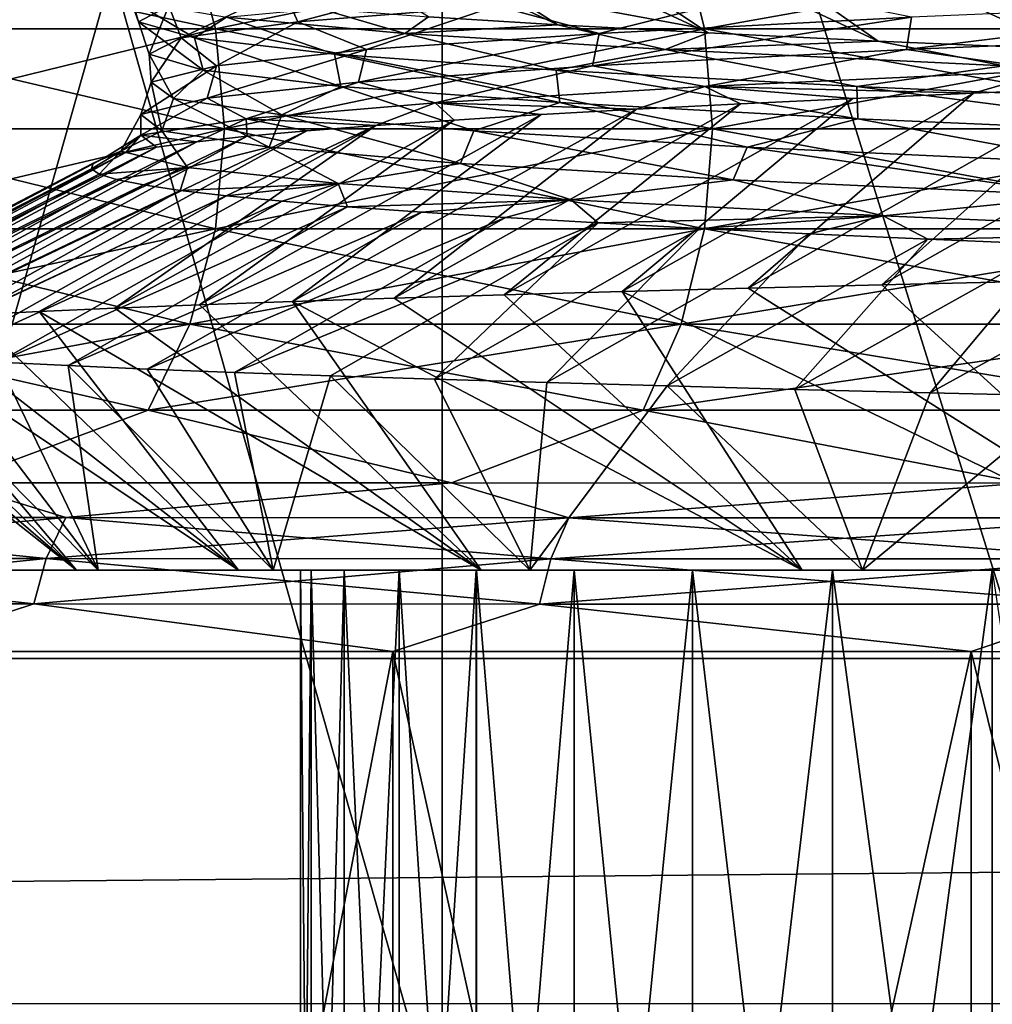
# Model space of a CAD drawing. Header units: metres. Extents: x -205 to 205, y -104 to 104.
# Tile 163 of 256: x -143.35 to -141.14, y -38.24 to -36. Entities that reach past the tile are written whole.
import ezdxf

# ---------------------------------------------------------------- set-up
doc = ezdxf.new("R2010")
doc.units = ezdxf.units.M
doc.layers.add('solid_01_2-CONSUMER_EHM_BOX_SW0001', color=7, linetype='CONTINUOUS')

msp = doc.modelspace()

# ---------------------------------------------------------------- linework, layer by layer
at = {"layer": 'solid_01_2-CONSUMER_EHM_BOX_SW0001'}
for points in [[(-200.010849, -74.958488), (-200.010773, 75.041512), (-0.010778, 75.04142)], [(-0.010849, -74.95858), (-200.010849, -74.958488), (-0.010778, 75.04142)], [(-112.002922, 40.641869, 63.099998), (-150.011154, -40.548634, 63.099998), (-150.011002, -39.448967, 63.099998)], [(-112.002922, 40.641869, 63.099998), (-112.003082, 39.542202, 63.099998), (-150.011154, -40.548634, 63.099998)], [(-112.002922, 40.641869, 63.099998), (-150.011002, -39.448967, 63.099998), (-149.999695, 39.547642, 63.099998)], [(-150.011154, -40.548634, 63.099998), (-112.003082, 39.542202, 63.099998), (-112.014389, -39.454407, 63.099998)], [(-173.512405, -37.4473, 108.5), (-88.501671, 37.540531, 108.5), (-173.501678, 37.5527, 108.5)], [(-173.512405, -37.4473, 108.5), (-88.512413, -37.459469, 108.5), (-88.501671, 37.540531, 108.5)], [(-149.512772, -39.950733, 6), (-112.512764, -39.956032, 6), (-149.511597, -31.750734, 6)], [(-112.512764, -39.956032, 6), (-112.511597, -31.756031, 6), (-149.511597, -31.750734, 6)], [(-143.886337, -33.251541, 12.353545), (-142.38913, -33.251755, 10.940993), (-143.887085, -38.536388, 12.353523)], [(-143.886322, -33.251541, 36.646477), (-143.887085, -38.536388, 36.646477), (-142.389908, -38.536602, 38.058987)], [(-142.38913, -33.251755, 10.940993), (-142.389908, -38.536602, 10.941013), (-143.887085, -38.536388, 12.353523)], [(-142.389114, -33.251755, 38.059025), (-143.886322, -33.251541, 36.646477), (-142.389908, -38.536602, 38.058987)], [(-142.38913, -33.251755, 10.940993), (-140.738876, -38.536839, 9.711865), (-142.389908, -38.536602, 10.941013)], [(-142.389114, -33.251755, 38.059025), (-142.389908, -38.536602, 38.058987), (-140.738876, -38.536839, 39.288136)], [(-142.38913, -33.251755, 10.940993), (-140.738083, -33.251991, 9.711843), (-140.738876, -38.536839, 9.711865)], [(-140.738052, -33.251991, 39.288174), (-142.389114, -33.251755, 38.059025), (-140.738876, -38.536839, 39.288136)], [(-143.285217, -35.468563, 19.640791), (-142.127609, -36.015541, 19.533197), (-142.421295, -35.997078, 20.252617)], [(-143.285217, -35.468563, 19.640791), (-142.955933, -35.486519, 18.879824), (-142.127609, -36.015541, 19.533197)], [(-142.955933, -35.486519, 18.879824), (-141.787308, -36.033936, 18.832037), (-142.127609, -36.015541, 19.533197)], [(-142.955933, -35.486519, 18.879824), (-142.579483, -35.504677, 18.140968), (-141.787308, -36.033936, 18.832037)], [(-142.579483, -35.504677, 18.140968), (-141.401901, -36.052311, 18.153395), (-141.787308, -36.033936, 18.832037)], [(-142.579483, -35.504677, 18.140968), (-142.157333, -35.523102, 17.42713), (-141.401901, -36.052311, 18.153395)], [(-142.157333, -35.523102, 17.42713), (-140.973907, -36.070732, 17.501211), (-141.401901, -36.052311, 18.153395)], [(-142.157333, -35.523102, 17.42713), (-141.691162, -35.541645, 16.741179), (-140.973907, -36.070732, 17.501211)], [(-141.691162, -35.541645, 16.741179), (-140.506195, -36.089268, 16.879194), (-140.973907, -36.070732, 17.501211)], [(-141.691162, -35.541645, 16.741179), (-141.182846, -35.56012, 16.085873), (-140.506195, -36.089268, 16.879194)], [(-141.182846, -35.56012, 16.085873), (-140.001053, -36.107948, 16.289719), (-140.506195, -36.089268, 16.879194)], [(-141.182846, -35.56012, 16.085873), (-140.634445, -35.578354, 15.463836), (-140.001053, -36.107948, 16.289719)], [(-143.914368, -35.808228, 31.949085), (-142.962341, -35.808365, 33.396572), (-143.850952, -36.024185, 31.912455)], [(-143.914368, -35.808228, 17.050915), (-143.850952, -36.024185, 17.087545), (-142.90361, -36.024323, 15.647178)], [(-142.962341, -35.808365, 15.603429), (-143.914368, -35.808228, 17.050915), (-142.90361, -36.024323, 15.647178)], [(-142.962341, -35.808365, 33.396572), (-142.90361, -36.024323, 33.352821), (-143.850952, -36.024185, 31.912455)], [(-142.962341, -35.808365, 33.396572), (-141.848709, -35.808525, 34.723743), (-142.90361, -36.024323, 33.352821)], [(-142.962341, -35.808365, 15.603429), (-142.90361, -36.024323, 15.647178), (-141.795456, -36.024483, 14.32653)], [(-141.848709, -35.808525, 14.276255), (-142.962341, -35.808365, 15.603429), (-141.795456, -36.024483, 14.32653)], [(-141.848709, -35.808525, 34.723743), (-141.795456, -36.024483, 34.67347), (-142.90361, -36.024323, 33.352821)], [(-141.848709, -35.808525, 34.723743), (-140.588531, -35.808704, 35.912663), (-141.795456, -36.024483, 34.67347)], [(-141.848709, -35.808525, 14.276255), (-141.795456, -36.024483, 14.32653), (-140.541473, -36.024662, 13.143459)], [(-140.588531, -35.808704, 13.087339), (-141.848709, -35.808525, 14.276255), (-140.541473, -36.024662, 13.143459)], [(-140.588531, -35.808704, 35.912663), (-140.541473, -36.024662, 35.856541), (-141.795456, -36.024483, 34.67347)], [(-142.302246, -35.899086, 28.761217), (-142.749329, -35.935593, 27.300581), (-142.717117, -36.008659, 27.328823)], [(-142.302246, -35.899086, 28.761217), (-142.717117, -36.008659, 27.328823), (-142.266907, -35.972164, 28.784702)], [(-143.108673, -35.924267, 25.141846), (-143.077988, -36.00869, 24.269707), (-143.009766, -35.972126, 25.795376)], [(-143.108673, -35.924267, 25.141846), (-143.092026, -35.96106, 23.599852), (-143.077988, -36.00869, 24.269707)], [(-142.749329, -35.935593, 27.300581), (-143.009766, -35.972126, 25.795376), (-142.981277, -36.045181, 25.827946)], [(-142.749329, -35.935593, 27.300581), (-142.981277, -36.045181, 25.827946), (-142.717117, -36.008659, 27.328823)], [(-141.636246, -35.935692, 30.171577), (-142.266907, -35.972164, 28.784702), (-142.034073, -36.034805, 29.353296)], [(-141.636246, -35.935692, 30.171577), (-142.034073, -36.034805, 29.353296), (-141.325943, -35.998028, 30.717106)], [(-143.092026, -35.96106, 23.599852), (-142.951263, -36.04528, 22.747669), (-143.077988, -36.00869, 24.269707)], [(-143.092026, -35.96106, 23.599852), (-142.878784, -35.997883, 22.072237), (-142.951263, -36.04528, 22.747669)], [(-143.009766, -35.972126, 25.795376), (-143.077988, -36.00869, 24.269707), (-143.053894, -36.081734, 24.306099)], [(-143.009766, -35.972126, 25.795376), (-143.053894, -36.081734, 24.306099), (-142.981277, -36.045181, 25.827946)], [(-142.266907, -35.972164, 28.784702), (-142.717117, -36.008659, 27.328823), (-142.561432, -36.071606, 27.9097)], [(-142.266907, -35.972164, 28.784702), (-142.561432, -36.071606, 27.9097), (-142.034073, -36.034805, 29.353296)], [(-140.449356, -35.961277, 31.979706), (-141.337585, -36.071518, 30.745487), (-140.457474, -36.034775, 32.00914)], [(-140.449356, -35.961277, 31.979706), (-141.325943, -35.998028, 30.717106), (-141.337585, -36.071518, 30.745487)], [(-142.878784, -35.997883, 22.072237), (-142.633987, -36.081902, 21.253365), (-142.951263, -36.04528, 22.747669)], [(-142.668076, -35.978577, 20.987305), (-142.474472, -36.034733, 20.583628), (-142.878784, -35.997883, 22.072237)], [(-142.878784, -35.997883, 22.072237), (-142.474472, -36.034733, 20.583628), (-142.633987, -36.081902, 21.253365)], [(-142.668076, -35.978577, 20.987305), (-142.421295, -35.997078, 20.252617), (-142.474472, -36.034733, 20.583628)], [(-142.421295, -35.997078, 20.252617), (-142.127609, -36.015541, 19.533197), (-142.474472, -36.034733, 20.583628)], [(-141.325943, -35.998028, 30.717106), (-142.049164, -36.108288, 29.380219), (-141.337585, -36.071518, 30.745487)], [(-141.325943, -35.998028, 30.717106), (-142.034073, -36.034805, 29.353296), (-142.049164, -36.108288, 29.380219)], [(-143.077988, -36.00869, 24.269707), (-142.932053, -36.118309, 22.78731), (-143.053894, -36.081734, 24.306099)], [(-143.077988, -36.00869, 24.269707), (-142.951263, -36.04528, 22.747669), (-142.932053, -36.118309, 22.78731)], [(-142.717117, -36.008659, 27.328823), (-142.981277, -36.045181, 25.827946), (-142.901733, -36.108433, 26.410683)], [(-142.717117, -36.008659, 27.328823), (-142.901733, -36.108433, 26.410683), (-142.561432, -36.071606, 27.9097)], [(-142.127609, -36.015541, 19.533197), (-141.884781, -36.071609, 19.158648), (-142.474472, -36.034733, 20.583628)], [(-142.127609, -36.015541, 19.533197), (-141.787308, -36.033936, 18.832037), (-141.884781, -36.071609, 19.158648)], [(-143.850952, -36.024185, 31.912455), (-142.90361, -36.024323, 33.352821), (-143.829407, -36.250862, 31.9)], [(-143.850952, -36.024185, 17.087545), (-143.829407, -36.250862, 17.1), (-142.883667, -36.250999, 15.662053)], [(-142.90361, -36.024323, 15.647178), (-143.850952, -36.024185, 17.087545), (-142.883667, -36.250999, 15.662053)], [(-142.90361, -36.024323, 33.352821), (-142.883667, -36.250999, 33.337948), (-143.829407, -36.250862, 31.9)], [(-142.981277, -36.045181, 25.827946), (-143.053894, -36.081734, 24.306099), (-143.049316, -36.14529, 24.880903)], [(-142.981277, -36.045181, 25.827946), (-143.049316, -36.14529, 24.880903), (-142.901733, -36.108433, 26.410683)], [(-142.90361, -36.024323, 33.352821), (-141.795456, -36.024483, 34.67347), (-142.883667, -36.250999, 33.337948)], [(-142.90361, -36.024323, 15.647178), (-142.883667, -36.250999, 15.662053), (-141.777374, -36.251156, 14.343623)], [(-141.795456, -36.024483, 14.32653), (-142.90361, -36.024323, 15.647178), (-141.777374, -36.251156, 14.343623)], [(-141.795456, -36.024483, 34.67347), (-141.777374, -36.251156, 34.656376), (-142.883667, -36.250999, 33.337948)], [(-142.474472, -36.034733, 20.583628), (-142.131729, -36.118546, 19.810888), (-142.633987, -36.081902, 21.253365)], [(-142.034073, -36.034805, 29.353296), (-142.579742, -36.145081, 27.934746), (-142.049164, -36.108288, 29.380219)], [(-142.034073, -36.034805, 29.353296), (-142.561432, -36.071606, 27.9097), (-142.579742, -36.145081, 27.934746)], [(-142.474472, -36.034733, 20.583628), (-141.884781, -36.071609, 19.158648), (-142.131729, -36.118546, 19.810888)], [(-141.787308, -36.033936, 18.832037), (-141.401901, -36.052311, 18.153395), (-141.884781, -36.071609, 19.158648)], [(-141.795456, -36.024483, 34.67347), (-140.541473, -36.024662, 35.856541), (-141.777374, -36.251156, 34.656376)], [(-141.795456, -36.024483, 14.32653), (-141.777374, -36.251156, 14.343623), (-140.525497, -36.251335, 13.162542)], [(-140.541473, -36.024662, 13.143459), (-141.795456, -36.024483, 14.32653), (-140.525497, -36.251335, 13.162542)], [(-140.541473, -36.024662, 35.856541), (-140.525497, -36.251335, 35.83746), (-141.777374, -36.251156, 34.656376)], [(-140.457474, -36.034775, 32.00914), (-141.337585, -36.071518, 30.745487), (-141.009171, -36.119057, 31.339005)], [(-142.951263, -36.04528, 22.747669), (-142.620026, -36.154915, 21.295603), (-142.932053, -36.118309, 22.78731)], [(-142.951263, -36.04528, 22.747669), (-142.633987, -36.081902, 21.253365), (-142.620026, -36.154915, 21.295603)], [(-141.401901, -36.052311, 18.153395), (-141.117233, -36.108513, 17.821022), (-141.884781, -36.071609, 19.158648)], [(-141.401901, -36.052311, 18.153395), (-140.973907, -36.070732, 17.501211), (-141.117233, -36.108513, 17.821022)], [(-143.053894, -36.081734, 24.306099), (-142.999313, -36.182175, 23.345015), (-143.049316, -36.14529, 24.880903)], [(-143.053894, -36.081734, 24.306099), (-142.932053, -36.118309, 22.78731), (-142.999313, -36.182175, 23.345015)], [(-142.561432, -36.071606, 27.9097), (-142.923019, -36.181904, 26.433455), (-142.579742, -36.145081, 27.934746)], [(-142.561432, -36.071606, 27.9097), (-142.901733, -36.108433, 26.410683), (-142.923019, -36.181904, 26.433455)], [(-142.633987, -36.081902, 21.253365), (-142.123398, -36.191547, 19.855003), (-142.620026, -36.154915, 21.295603)], [(-142.633987, -36.081902, 21.253365), (-142.131729, -36.118546, 19.810888), (-142.123398, -36.191547, 19.855003)], [(-141.884781, -36.071609, 19.158648), (-141.450363, -36.155216, 18.444181), (-142.131729, -36.118546, 19.810888)], [(-141.337585, -36.071518, 30.745487), (-142.049164, -36.108288, 29.380219), (-141.795013, -36.155575, 30.019728)], [(-141.884781, -36.071609, 19.158648), (-141.117233, -36.108513, 17.821022), (-141.450363, -36.155216, 18.444181)], [(-141.337585, -36.071518, 30.745487), (-141.795013, -36.155575, 30.019728), (-141.009171, -36.119057, 31.339005)], [(-142.901733, -36.108433, 26.410683), (-143.073334, -36.21875, 24.901043), (-142.923019, -36.181904, 26.433455)], [(-142.901733, -36.108433, 26.410683), (-143.049316, -36.14529, 24.880903), (-143.073334, -36.21875, 24.901043)], [(-142.049164, -36.108288, 29.380219), (-142.579742, -36.145081, 27.934746), (-142.406036, -36.19212, 28.611067)], [(-142.049164, -36.108288, 29.380219), (-142.406036, -36.19212, 28.611067), (-141.795013, -36.155575, 30.019728)], [(-141.117233, -36.108513, 17.821022), (-140.600967, -36.19191, 17.174646), (-141.450363, -36.155216, 18.444181)], [(-142.932053, -36.118309, 22.78731), (-142.753799, -36.219086, 21.827677), (-142.999313, -36.182175, 23.345015)], [(-142.932053, -36.118309, 22.78731), (-142.620026, -36.154915, 21.295603), (-142.753799, -36.219086, 21.827677)], [(-142.131729, -36.118546, 19.810888), (-141.447952, -36.228207, 18.489399), (-142.123398, -36.191547, 19.855003)], [(-142.131729, -36.118546, 19.810888), (-141.450363, -36.155216, 18.444181), (-141.447952, -36.228207, 18.489399)], [(-141.185577, -36.17004, 31.187372), (-141.009171, -36.119057, 31.339005), (-141.795013, -36.155575, 30.019728)], [(-141.185577, -36.17004, 31.187372), (-140.893066, -36.157818, 31.612495), (-141.009171, -36.119057, 31.339005)], [(-143.049316, -36.14529, 24.880903), (-143.025742, -36.25563, 23.362202), (-143.073334, -36.21875, 24.901043)], [(-143.049316, -36.14529, 24.880903), (-142.999313, -36.182175, 23.345015), (-143.025742, -36.25563, 23.362202)], [(-142.579742, -36.145081, 27.934746), (-142.923019, -36.181904, 26.433455), (-142.834015, -36.228691, 27.136055)], [(-142.579742, -36.145081, 27.934746), (-142.834015, -36.228691, 27.136055), (-142.406036, -36.19212, 28.611067)], [(-142.620026, -36.154915, 21.295603), (-142.31842, -36.256027, 20.353539), (-142.753799, -36.219086, 21.827677)], [(-142.620026, -36.154915, 21.295603), (-142.123398, -36.191547, 19.855003), (-142.31842, -36.256027, 20.353539)], [(-141.949448, -36.206768, 29.846771), (-141.795013, -36.155575, 30.019728), (-142.406036, -36.19212, 28.611067)], [(-141.949448, -36.206768, 29.846771), (-141.713791, -36.194519, 30.304173), (-141.795013, -36.155575, 30.019728)], [(-141.459152, -36.182278, 30.751144), (-141.185577, -36.17004, 31.187372), (-141.795013, -36.155575, 30.019728)], [(-141.713791, -36.194519, 30.304173), (-141.459152, -36.182278, 30.751144), (-141.795013, -36.155575, 30.019728)], [(-141.450363, -36.155216, 18.444181), (-140.604584, -36.264889, 17.220217), (-141.447952, -36.228207, 18.489399)], [(-141.450363, -36.155216, 18.444181), (-140.600967, -36.19191, 17.174646), (-140.604584, -36.264889, 17.220217)], [(-141.39357, -36.604614, 32.403206), (-140.581772, -36.145611, 32.025928), (-140.893066, -36.157818, 31.612495)], [(-141.39357, -36.604614, 32.403206), (-141.073212, -36.596992, 32.819233), (-140.581772, -36.145611, 32.025928)], [(-141.982346, -36.619881, 31.534842), (-141.185577, -36.17004, 31.187372), (-141.459152, -36.182278, 30.751144)], [(-141.982346, -36.619881, 31.534842), (-141.696777, -36.612244, 31.974842), (-141.185577, -36.17004, 31.187372)], [(-141.696777, -36.612244, 31.974842), (-140.893066, -36.157818, 31.612495), (-141.185577, -36.17004, 31.187372)], [(-141.696777, -36.612244, 31.974842), (-141.39357, -36.604614, 32.403206), (-140.893066, -36.157818, 31.612495)], [(-142.923019, -36.181904, 26.433455), (-143.073349, -36.265289, 25.619003), (-142.834015, -36.228691, 27.136055)], [(-142.923019, -36.181904, 26.433455), (-143.073334, -36.21875, 24.901043), (-143.073349, -36.265289, 25.619003)], [(-142.999313, -36.182175, 23.345015), (-142.782242, -36.292534, 21.841627), (-143.025742, -36.25563, 23.362202)], [(-142.999313, -36.182175, 23.345015), (-142.753799, -36.219086, 21.827677), (-142.782242, -36.292534, 21.841627)], [(-142.540192, -36.24353, 28.414894), (-142.406036, -36.19212, 28.611067), (-142.834015, -36.228691, 27.136055)], [(-142.540192, -36.24353, 28.414894), (-142.363007, -36.231274, 28.901711), (-142.406036, -36.19212, 28.611067)], [(-142.498917, -36.635143, 30.622835), (-141.713791, -36.194519, 30.304173), (-141.949448, -36.206768, 29.846771)], [(-142.498917, -36.635143, 30.622835), (-142.249878, -36.627518, 31.083927), (-141.713791, -36.194519, 30.304173)], [(-142.165939, -36.219021, 29.379206), (-141.949448, -36.206768, 29.846771), (-142.406036, -36.19212, 28.611067)], [(-142.363007, -36.231274, 28.901711), (-142.165939, -36.219021, 29.379206), (-142.406036, -36.19212, 28.611067)], [(-142.123398, -36.191547, 19.855003), (-141.698883, -36.292992, 18.947245), (-142.31842, -36.256027, 20.353539)], [(-142.249878, -36.627518, 31.083927), (-141.459152, -36.182278, 30.751144), (-141.713791, -36.194519, 30.304173)], [(-142.249878, -36.627518, 31.083927), (-141.982346, -36.619881, 31.534842), (-141.459152, -36.182278, 30.751144)], [(-142.123398, -36.191547, 19.855003), (-141.447952, -36.228207, 18.489399), (-141.698883, -36.292992, 18.947245)], [(-143.073334, -36.21875, 24.901043), (-143.1185, -36.301918, 24.084223), (-143.073349, -36.265289, 25.619003)], [(-143.073334, -36.21875, 24.901043), (-143.025742, -36.25563, 23.362202), (-143.1185, -36.301918, 24.084223)], [(-142.940125, -36.650341, 29.673166), (-142.165939, -36.219021, 29.379206), (-142.363007, -36.231274, 28.901711)], [(-142.940125, -36.650341, 29.673166), (-142.729126, -36.642754, 30.152315), (-142.165939, -36.219021, 29.379206)], [(-142.753799, -36.219086, 21.827677), (-142.348495, -36.329468, 20.364006), (-142.782242, -36.292534, 21.841627)], [(-142.753799, -36.219086, 21.827677), (-142.31842, -36.256027, 20.353539), (-142.348495, -36.329468, 20.364006)], [(-142.729126, -36.642754, 30.152315), (-141.949448, -36.206768, 29.846771), (-142.165939, -36.219021, 29.379206)], [(-142.729126, -36.642754, 30.152315), (-142.498917, -36.635143, 30.622835), (-141.949448, -36.206768, 29.846771)], [(-143.454742, -36.673023, 28.191757), (-142.540192, -36.24353, 28.414894), (-142.696793, -36.255795, 27.920017)], [(-143.454742, -36.673023, 28.191757), (-143.303207, -36.665462, 28.692123), (-142.540192, -36.24353, 28.414894)], [(-143.303207, -36.665462, 28.692123), (-143.131577, -36.657906, 29.186182), (-142.540192, -36.24353, 28.414894)], [(-143.131577, -36.657906, 29.186182), (-142.363007, -36.231274, 28.901711), (-142.540192, -36.24353, 28.414894)], [(-143.131577, -36.657906, 29.186182), (-142.940125, -36.650341, 29.673166), (-142.363007, -36.231274, 28.901711)], [(-142.945953, -36.280323, 26.911446), (-142.834015, -36.228691, 27.136055), (-143.073349, -36.265289, 25.619003)], [(-142.945953, -36.280323, 26.911446), (-142.83223, -36.268059, 27.418415), (-142.834015, -36.228691, 27.136055)], [(-142.696793, -36.255795, 27.920017), (-142.540192, -36.24353, 28.414894), (-142.834015, -36.228691, 27.136055)], [(-142.83223, -36.268059, 27.418415), (-142.696793, -36.255795, 27.920017), (-142.834015, -36.228691, 27.136055)], [(-141.447952, -36.228207, 18.489399), (-140.903824, -36.329983, 17.632025), (-141.698883, -36.292992, 18.947245)], [(-141.447952, -36.228207, 18.489399), (-140.604584, -36.264889, 17.220217), (-140.903824, -36.329983, 17.632025)], [(-143.829407, -36.250862, 31.9), (-142.883667, -36.250999, 33.337948), (-143.850769, -36.477566, 31.912308)], [(-143.829407, -36.250862, 17.1), (-143.850769, -36.477566, 17.087692), (-142.903442, -36.477699, 15.647354)], [(-142.883667, -36.250999, 33.337948), (-142.903442, -36.477699, 33.352646), (-143.850769, -36.477566, 31.912308)], [(-142.883667, -36.250999, 15.662053), (-143.829407, -36.250862, 17.1), (-142.903442, -36.477699, 15.647354)], [(-143.696609, -36.688206, 27.17524), (-142.83223, -36.268059, 27.418415), (-142.945953, -36.280323, 26.911446)], [(-143.696609, -36.688206, 27.17524), (-143.585953, -36.680603, 27.685865), (-142.83223, -36.268059, 27.418415)], [(-143.585953, -36.680603, 27.685865), (-142.696793, -36.255795, 27.920017), (-142.83223, -36.268059, 27.418415)], [(-143.585953, -36.680603, 27.685865), (-143.454742, -36.673023, 28.191757), (-142.696793, -36.255795, 27.920017)], [(-143.155029, -36.317085, 25.372063), (-143.073349, -36.265289, 25.619003), (-143.1185, -36.301918, 24.084223)], [(-143.155029, -36.317085, 25.372063), (-143.107315, -36.30484, 25.887075), (-143.073349, -36.265289, 25.619003)], [(-143.025742, -36.25563, 23.362202), (-142.96756, -36.33857, 22.556025), (-143.1185, -36.301918, 24.084223)], [(-143.107315, -36.30484, 25.887075), (-143.037659, -36.292583, 26.400515), (-143.073349, -36.265289, 25.619003)], [(-143.037659, -36.292583, 26.400515), (-142.945953, -36.280323, 26.911446), (-143.073349, -36.265289, 25.619003)], [(-143.025742, -36.25563, 23.362202), (-142.782242, -36.292534, 21.841627), (-142.96756, -36.33857, 22.556025)], [(-142.883667, -36.250999, 33.337948), (-141.777374, -36.251156, 34.656376), (-142.903442, -36.477699, 33.352646)], [(-142.883667, -36.250999, 15.662053), (-142.903442, -36.477699, 15.647354), (-141.795303, -36.477859, 14.326732)], [(-141.777374, -36.251156, 34.656376), (-141.795303, -36.477859, 34.673267), (-142.903442, -36.477699, 33.352646)], [(-141.777374, -36.251156, 14.343623), (-142.883667, -36.250999, 15.662053), (-141.795303, -36.477859, 14.326732)], [(-142.31842, -36.256027, 20.353539), (-141.730194, -36.366428, 18.954025), (-142.348495, -36.329468, 20.364006)], [(-142.31842, -36.256027, 20.353539), (-141.698883, -36.292992, 18.947245), (-141.730194, -36.366428, 18.954025)], [(-141.777374, -36.251156, 34.656376), (-140.525497, -36.251335, 35.83746), (-141.795303, -36.477859, 34.673267)], [(-141.777374, -36.251156, 14.343623), (-141.795303, -36.477859, 14.326732), (-140.541351, -36.478039, 13.143686)], [(-140.525497, -36.251335, 35.83746), (-140.541351, -36.478039, 35.856316), (-141.795303, -36.477859, 34.673267)], [(-140.525497, -36.251335, 13.162542), (-141.777374, -36.251156, 14.343623), (-140.541351, -36.478039, 13.143686)], [(-143.78656, -36.695854, 26.66066), (-142.945953, -36.280323, 26.911446), (-143.037659, -36.292583, 26.400515)], [(-143.78656, -36.695854, 26.66066), (-143.696609, -36.688206, 27.17524), (-142.945953, -36.280323, 26.911446)], [(-143.903778, -36.711235, 25.623014), (-143.107315, -36.30484, 25.887075), (-143.155029, -36.317085, 25.372063)], [(-143.903778, -36.711235, 25.623014), (-143.855652, -36.703533, 26.142944), (-143.107315, -36.30484, 25.887075)], [(-143.855652, -36.703533, 26.142944), (-143.037659, -36.292583, 26.400515), (-143.107315, -36.30484, 25.887075)], [(-143.855652, -36.703533, 26.142944), (-143.78656, -36.695854, 26.66066), (-143.037659, -36.292583, 26.400515)], [(-143.185074, -36.341553, 24.339762), (-143.180923, -36.329319, 24.85607), (-143.1185, -36.301918, 24.084223)], [(-143.16748, -36.353794, 23.823801), (-143.185074, -36.341553, 24.339762), (-143.1185, -36.301918, 24.084223)], [(-143.180923, -36.329319, 24.85607), (-143.155029, -36.317085, 25.372063), (-143.1185, -36.301918, 24.084223)], [(-143.16748, -36.353794, 23.823801), (-143.1185, -36.301918, 24.084223), (-142.96756, -36.33857, 22.556025)], [(-142.782242, -36.292534, 21.841627), (-142.625412, -36.375256, 21.058716), (-142.96756, -36.33857, 22.556025)], [(-142.782242, -36.292534, 21.841627), (-142.348495, -36.329468, 20.364006), (-142.625412, -36.375256, 21.058716)], [(-141.698883, -36.292992, 18.947245), (-140.935898, -36.403412, 17.634989), (-141.730194, -36.366428, 18.954025)], [(-141.698883, -36.292992, 18.947245), (-140.903824, -36.329983, 17.632025), (-140.935898, -36.403412, 17.634989)], [(-143.93692, -36.726662, 24.580225), (-143.180923, -36.329319, 24.85607), (-143.185074, -36.341553, 24.339762)], [(-143.93692, -36.726662, 24.580225), (-143.930878, -36.718948, 25.101799), (-143.180923, -36.329319, 24.85607)], [(-143.930878, -36.718948, 25.101799), (-143.155029, -36.317085, 25.372063), (-143.180923, -36.329319, 24.85607)], [(-143.930878, -36.718948, 25.101799), (-143.903778, -36.711235, 25.623014), (-143.155029, -36.317085, 25.372063)], [(-142.348495, -36.329468, 20.364006), (-142.097656, -36.411964, 19.616602), (-142.625412, -36.375256, 21.058716)], [(-142.348495, -36.329468, 20.364006), (-141.730194, -36.366428, 18.954025), (-142.097656, -36.411964, 19.616602)], [(-143.921951, -36.734364, 24.059219), (-143.93692, -36.726662, 24.580225), (-143.185074, -36.341553, 24.339762)], [(-143.921951, -36.734364, 24.059219), (-143.185074, -36.341553, 24.339762), (-143.16748, -36.353794, 23.823801)], [(-143.886032, -36.742043, 23.539707), (-143.921951, -36.734364, 24.059219), (-143.16748, -36.353794, 23.823801)], [(-143.886032, -36.742043, 23.539707), (-143.16748, -36.353794, 23.823801), (-143.128113, -36.366051, 23.308846)], [(-143.128113, -36.366051, 23.308846), (-143.16748, -36.353794, 23.823801), (-142.96756, -36.33857, 22.556025)], [(-143.066925, -36.378334, 22.795578), (-143.128113, -36.366051, 23.308846), (-142.96756, -36.33857, 22.556025)], [(-142.983902, -36.390652, 22.285099), (-143.066925, -36.378334, 22.795578), (-142.96756, -36.33857, 22.556025)], [(-142.983902, -36.390652, 22.285099), (-142.96756, -36.33857, 22.556025), (-142.625412, -36.375256, 21.058716)], [(-143.829269, -36.749714, 23.022552), (-143.886032, -36.742043, 23.539707), (-143.128113, -36.366051, 23.308846)], [(-143.829269, -36.749714, 23.022552), (-143.128113, -36.366051, 23.308846), (-143.066925, -36.378334, 22.795578)], [(-143.75177, -36.757374, 22.508499), (-143.829269, -36.749714, 23.022552), (-143.066925, -36.378334, 22.795578)], [(-143.75177, -36.757374, 22.508499), (-143.066925, -36.378334, 22.795578), (-142.983902, -36.390652, 22.285099)], [(-142.879013, -36.402996, 21.778482), (-142.983902, -36.390652, 22.285099), (-142.625412, -36.375256, 21.058716)], [(-142.752502, -36.415348, 21.276649), (-142.879013, -36.402996, 21.778482), (-142.625412, -36.375256, 21.058716)], [(-142.604691, -36.4277, 20.780506), (-142.752502, -36.415348, 21.276649), (-142.625412, -36.375256, 21.058716)], [(-142.604691, -36.4277, 20.780506), (-142.625412, -36.375256, 21.058716), (-142.097656, -36.411964, 19.616602)], [(-141.730194, -36.366428, 18.954025), (-141.390488, -36.448696, 18.253714), (-142.097656, -36.411964, 19.616602)], [(-141.730194, -36.366428, 18.954025), (-140.935898, -36.403412, 17.634989), (-141.390488, -36.448696, 18.253714)], [(-143.653687, -36.765034, 21.99828), (-143.75177, -36.757374, 22.508499), (-142.983902, -36.390652, 22.285099)], [(-143.653687, -36.765034, 21.99828), (-142.983902, -36.390652, 22.285099), (-142.879013, -36.402996, 21.778482)], [(-143.535156, -36.772694, 21.49262), (-143.653687, -36.765034, 21.99828), (-142.879013, -36.402996, 21.778482)], [(-143.535156, -36.772694, 21.49262), (-142.879013, -36.402996, 21.778482), (-142.752502, -36.415348, 21.276649)], [(-143.396362, -36.780354, 20.992245), (-143.535156, -36.772694, 21.49262), (-142.752502, -36.415348, 21.276649)], [(-143.396362, -36.780354, 20.992245), (-142.752502, -36.415348, 21.276649), (-142.604691, -36.4277, 20.780506)], [(-142.435898, -36.440033, 20.29096), (-142.604691, -36.4277, 20.780506), (-142.097656, -36.411964, 19.616602)], [(-142.24649, -36.452343, 19.808928), (-142.435898, -36.440033, 20.29096), (-142.097656, -36.411964, 19.616602)], [(-142.036774, -36.464615, 19.335287), (-142.24649, -36.452343, 19.808928), (-142.097656, -36.411964, 19.616602)], [(-142.036774, -36.464615, 19.335287), (-142.097656, -36.411964, 19.616602), (-141.390488, -36.448696, 18.253714)], [(-140.935898, -36.403412, 17.634989), (-140.516006, -36.485458, 16.991186), (-141.390488, -36.448696, 18.253714)], [(-143.237518, -36.788021, 20.497877), (-143.396362, -36.780354, 20.992245), (-142.604691, -36.4277, 20.780506)], [(-143.237518, -36.788021, 20.497877), (-142.604691, -36.4277, 20.780506), (-142.435898, -36.440033, 20.29096)], [(-143.058853, -36.795685, 20.010338), (-143.237518, -36.788021, 20.497877), (-142.435898, -36.440033, 20.29096)], [(-143.058853, -36.795685, 20.010338), (-142.435898, -36.440033, 20.29096), (-142.24649, -36.452343, 19.808928)], [(-142.860687, -36.803345, 19.530489), (-143.058853, -36.795685, 20.010338), (-142.24649, -36.452343, 19.808928)], [(-142.860687, -36.803345, 19.530489), (-142.24649, -36.452343, 19.808928), (-142.036774, -36.464615, 19.335287)], [(-142.643356, -36.811008, 19.059166), (-142.860687, -36.803345, 19.530489), (-142.036774, -36.464615, 19.335287)], [(-142.407257, -36.81868, 18.597183), (-142.643356, -36.811008, 19.059166), (-142.036774, -36.464615, 19.335287)], [(-142.407257, -36.81868, 18.597183), (-142.036774, -36.464615, 19.335287), (-141.807129, -36.47686, 18.870897)], [(-141.807129, -36.47686, 18.870897), (-142.036774, -36.464615, 19.335287), (-141.390488, -36.448696, 18.253714)], [(-141.557938, -36.489105, 18.416618), (-141.807129, -36.47686, 18.870897), (-141.390488, -36.448696, 18.253714)], [(-141.289581, -36.501362, 17.973301), (-141.557938, -36.489105, 18.416618), (-141.390488, -36.448696, 18.253714)], [(-141.289581, -36.501362, 17.973301), (-141.390488, -36.448696, 18.253714), (-140.516006, -36.485458, 16.991186)], [(-143.850769, -36.477566, 31.912308), (-142.903442, -36.477699, 33.352646), (-143.914001, -36.6936, 31.948797)], [(-143.850769, -36.477566, 17.087692), (-143.914001, -36.6936, 17.051203), (-142.962006, -36.693737, 15.603774)], [(-142.903442, -36.477699, 33.352646), (-142.962006, -36.693737, 33.396225), (-143.914001, -36.6936, 31.948797)], [(-142.903442, -36.477699, 15.647354), (-143.850769, -36.477566, 17.087692), (-142.962006, -36.693737, 15.603774)], [(-142.903442, -36.477699, 33.352646), (-141.795303, -36.477859, 34.673267), (-142.962006, -36.693737, 33.396225)], [(-142.903442, -36.477699, 15.647354), (-142.962006, -36.693737, 15.603774), (-141.848419, -36.693897, 14.276651)], [(-141.795303, -36.477859, 34.673267), (-141.848419, -36.693897, 34.723351), (-142.962006, -36.693737, 33.396225)], [(-141.795303, -36.477859, 14.326732), (-142.903442, -36.477699, 15.647354), (-141.848419, -36.693897, 14.276651)], [(-142.152771, -36.826366, 18.145346), (-142.407257, -36.81868, 18.597183), (-141.807129, -36.47686, 18.870897)], [(-142.152771, -36.826366, 18.145346), (-141.807129, -36.47686, 18.870897), (-141.557938, -36.489105, 18.416618)], [(-141.880386, -36.83408, 17.704432), (-142.152771, -36.826366, 18.145346), (-141.557938, -36.489105, 18.416618)], [(-141.880386, -36.83408, 17.704432), (-141.557938, -36.489105, 18.416618), (-141.289581, -36.501362, 17.973301)], [(-141.795303, -36.477859, 34.673267), (-140.541351, -36.478039, 35.856316), (-141.848419, -36.693897, 34.723351)], [(-141.795303, -36.477859, 14.326732), (-141.848419, -36.693897, 14.276651), (-140.588287, -36.694077, 13.087781)], [(-140.541351, -36.478039, 35.856316), (-140.588287, -36.694077, 35.91222), (-141.848419, -36.693897, 34.723351)], [(-140.541351, -36.478039, 13.143686), (-141.795303, -36.477859, 14.326732), (-140.588287, -36.694077, 13.087781)], [(-141.002411, -36.513653, 17.541796), (-141.289581, -36.501362, 17.973301), (-140.516006, -36.485458, 16.991186)], [(-141.590546, -36.84182, 17.275137), (-141.880386, -36.83408, 17.704432), (-141.289581, -36.501362, 17.973301)], [(-141.590546, -36.84182, 17.275137), (-141.289581, -36.501362, 17.973301), (-141.002411, -36.513653, 17.541796)], [(-141.283691, -36.84959, 16.85811), (-141.590546, -36.84182, 17.275137), (-141.002411, -36.513653, 17.541796)], [(-141.283691, -36.84959, 16.85811), (-141.002411, -36.513653, 17.541796), (-140.69693, -36.52599, 17.122866)], [(-140.960388, -36.857372, 16.454033), (-141.283691, -36.84959, 16.85811), (-140.69693, -36.52599, 17.122866)], [(-141.39357, -36.604614, 32.403206), (-140.68399, -37.251976, 32.260193), (-141.073212, -36.596992, 32.819233)], [(-142.249878, -36.627518, 31.083927), (-141.57402, -37.251846, 30.994909), (-141.982346, -36.619881, 31.534842)], [(-141.982346, -36.619881, 31.534842), (-140.68399, -37.251976, 32.260193), (-141.696777, -36.612244, 31.974842)], [(-141.982346, -36.619881, 31.534842), (-141.57402, -37.251846, 30.994909), (-140.68399, -37.251976, 32.260193)], [(-141.696777, -36.612244, 31.974842), (-140.68399, -37.251976, 32.260193), (-141.39357, -36.604614, 32.403206)], [(-142.940125, -36.650341, 29.673166), (-142.30162, -37.251743, 29.6297), (-142.729126, -36.642754, 30.152315)], [(-142.729126, -36.642754, 30.152315), (-141.57402, -37.251846, 30.994909), (-142.498917, -36.635143, 30.622835)], [(-142.729126, -36.642754, 30.152315), (-142.30162, -37.251743, 29.6297), (-141.57402, -37.251846, 30.994909)], [(-142.498917, -36.635143, 30.622835), (-141.57402, -37.251846, 30.994909), (-142.249878, -36.627518, 31.083927)], [(-143.454742, -36.673023, 28.191757), (-142.851379, -37.251663, 28.183872), (-143.303207, -36.665462, 28.692123)], [(-143.303207, -36.665462, 28.692123), (-142.30162, -37.251743, 29.6297), (-143.131577, -36.657906, 29.186182)], [(-143.303207, -36.665462, 28.692123), (-142.851379, -37.251663, 28.183872), (-142.30162, -37.251743, 29.6297)], [(-143.131577, -36.657906, 29.186182), (-142.30162, -37.251743, 29.6297), (-142.940125, -36.650341, 29.673166)], [(-143.78656, -36.695854, 26.66066), (-143.219009, -37.25161, 26.681433), (-143.696609, -36.688206, 27.17524)], [(-143.696609, -36.688206, 27.17524), (-142.851379, -37.251663, 28.183872), (-143.585953, -36.680603, 27.685865)], [(-143.696609, -36.688206, 27.17524), (-143.219009, -37.25161, 26.681433), (-142.851379, -37.251663, 28.183872)], [(-143.585953, -36.680603, 27.685865), (-142.851379, -37.251663, 28.183872), (-143.454742, -36.673023, 28.191757)], [(-143.914001, -36.6936, 31.948797), (-142.962006, -36.693737, 33.396225), (-144.016129, -36.888779, 32.007748)], [(-143.914001, -36.6936, 17.051203), (-144.016129, -36.888779, 16.992252), (-143.05661, -36.888916, 15.533369)], [(-142.962006, -36.693737, 33.396225), (-143.05661, -36.888916, 33.466633), (-144.016129, -36.888779, 32.007748)], [(-142.962006, -36.693737, 15.603774), (-143.914001, -36.6936, 17.051203), (-143.05661, -36.888916, 15.533369)], [(-143.903778, -36.711235, 25.623014), (-143.219009, -37.25161, 26.681433), (-143.855652, -36.703533, 26.142944)], [(-143.903778, -36.711235, 25.623014), (-143.394516, -37.251587, 25.14472), (-143.219009, -37.25161, 26.681433)], [(-143.855652, -36.703533, 26.142944), (-143.219009, -37.25161, 26.681433), (-143.78656, -36.695854, 26.66066)], [(-142.962006, -36.693737, 33.396225), (-141.848419, -36.693897, 34.723351), (-143.05661, -36.888916, 33.466633)], [(-142.962006, -36.693737, 15.603774), (-143.05661, -36.888916, 15.533369), (-141.934204, -36.88908, 14.195743)], [(-141.848419, -36.693897, 34.723351), (-141.934204, -36.88908, 34.804256), (-143.05661, -36.888916, 33.466633)], [(-141.848419, -36.693897, 14.276651), (-142.962006, -36.693737, 15.603774), (-141.934204, -36.88908, 14.195743)], [(-141.848419, -36.693897, 34.723351), (-140.588287, -36.694077, 35.91222), (-141.934204, -36.88908, 34.804256)], [(-141.848419, -36.693897, 14.276651), (-141.934204, -36.88908, 14.195743), (-140.664108, -36.889259, 12.997464)], [(-140.588287, -36.694077, 35.91222), (-140.664108, -36.889259, 36.002537), (-141.934204, -36.88908, 34.804256)], [(-140.588287, -36.694077, 13.087781), (-141.848419, -36.693897, 14.276651), (-140.664108, -36.889259, 12.997464)], [(-143.653687, -36.765034, 21.99828), (-143.169861, -37.251617, 22.065313), (-143.379562, -37.251587, 23.59804)], [(-143.535156, -36.772694, 21.49262), (-143.169861, -37.251617, 22.065313), (-143.653687, -36.765034, 21.99828)], [(-143.396362, -36.780354, 20.992245), (-143.169861, -37.251617, 22.065313), (-143.535156, -36.772694, 21.49262)], [(-143.237518, -36.788021, 20.497877), (-143.169861, -37.251617, 22.065313), (-143.396362, -36.780354, 20.992245)], [(-143.237518, -36.788021, 20.497877), (-142.773163, -37.251675, 20.570034), (-143.169861, -37.251617, 22.065313)], [(-143.058853, -36.795685, 20.010338), (-142.773163, -37.251675, 20.570034), (-143.237518, -36.788021, 20.497877)], [(-142.860687, -36.803345, 19.530489), (-142.773163, -37.251675, 20.570034), (-143.058853, -36.795685, 20.010338)], [(-142.643356, -36.811008, 19.059166), (-142.773163, -37.251675, 20.570034), (-142.860687, -36.803345, 19.530489)], [(-142.643356, -36.811008, 19.059166), (-142.191376, -37.251759, 19.136856), (-142.773163, -37.251675, 20.570034)], [(-142.407257, -36.81868, 18.597183), (-142.191376, -37.251759, 19.136856), (-142.643356, -36.811008, 19.059166)], [(-142.152771, -36.826366, 18.145346), (-142.191376, -37.251759, 19.136856), (-142.407257, -36.81868, 18.597183)], [(-141.880386, -36.83408, 17.704432), (-142.191376, -37.251759, 19.136856), (-142.152771, -36.826366, 18.145346)], [(-141.880386, -36.83408, 17.704432), (-141.437637, -37.251869, 17.786224), (-142.191376, -37.251759, 19.136856)], [(-141.590546, -36.84182, 17.275137), (-141.437637, -37.251869, 17.786224), (-141.880386, -36.83408, 17.704432)], [(-141.283691, -36.84959, 16.85811), (-141.437637, -37.251869, 17.786224), (-141.590546, -36.84182, 17.275137)], [(-140.960388, -36.857372, 16.454033), (-141.437637, -37.251869, 17.786224), (-141.283691, -36.84959, 16.85811)], [(-140.960388, -36.857372, 16.454033), (-140.519775, -37.251999, 16.54121), (-141.437637, -37.251869, 17.786224)], [(-143.499146, -37.053844, 33.119007), (-144.016129, -36.888779, 32.007748), (-143.05661, -36.888916, 33.466633)], [(-143.499146, -37.053844, 15.880992), (-143.05661, -36.888916, 15.533369), (-144.016129, -36.888779, 16.992252)], [(-142.369186, -37.054005, 34.561283), (-143.499146, -37.053844, 33.119007), (-143.05661, -36.888916, 33.466633)], [(-143.499146, -37.053844, 15.880992), (-142.369186, -37.054005, 14.438718), (-143.05661, -36.888916, 15.533369)], [(-142.369186, -37.054005, 34.561283), (-143.05661, -36.888916, 33.466633), (-141.934204, -36.88908, 34.804256)], [(-142.369186, -37.054005, 14.438718), (-141.934204, -36.88908, 14.195743), (-143.05661, -36.888916, 15.533369)], [(-141.073639, -37.054192, 35.856838), (-142.369186, -37.054005, 34.561283), (-141.934204, -36.88908, 34.804256)], [(-142.369186, -37.054005, 14.438718), (-141.073639, -37.054192, 13.14316), (-141.934204, -36.88908, 14.195743)], [(-141.073639, -37.054192, 35.856838), (-141.934204, -36.88908, 34.804256), (-140.664108, -36.889259, 36.002537)], [(-141.073639, -37.054192, 13.14316), (-140.664108, -36.889259, 12.997464), (-141.934204, -36.88908, 14.195743)], [(-143.242645, -37.132446, 15.394894), (-143.499146, -37.053844, 15.880992), (-144.21698, -37.132309, 16.876308)], [(-144.21698, -37.132309, 32.123692), (-143.499146, -37.053844, 33.119007), (-143.242645, -37.132446, 33.605106)], [(-143.242645, -37.132446, 15.394894), (-142.369186, -37.054005, 14.438718), (-143.499146, -37.053844, 15.880992)], [(-143.242645, -37.132446, 33.605106), (-143.499146, -37.053844, 33.119007), (-142.369186, -37.054005, 34.561283)], [(-142.102905, -37.13261, 14.036611), (-142.369186, -37.054005, 14.438718), (-143.242645, -37.132446, 15.394894)], [(-143.242645, -37.132446, 33.605106), (-142.369186, -37.054005, 34.561283), (-142.102905, -37.13261, 34.96339)], [(-142.102905, -37.13261, 14.036611), (-141.073639, -37.054192, 13.14316), (-142.369186, -37.054005, 14.438718)], [(-142.102905, -37.13261, 34.96339), (-142.369186, -37.054005, 34.561283), (-141.073639, -37.054192, 35.856838)], [(-140.813187, -37.132793, 12.819826), (-141.073639, -37.054192, 13.14316), (-142.102905, -37.13261, 14.036611)], [(-142.102905, -37.13261, 34.96339), (-141.073639, -37.054192, 35.856838), (-140.813187, -37.132793, 36.180172)], [(-144.21698, -37.132309, 32.123692), (-143.242645, -37.132446, 33.605106), (-144.265625, -37.22525, 32.151764)], [(-144.21698, -37.132309, 16.876308), (-144.265625, -37.22525, 16.848236), (-143.287689, -37.225391, 15.361367)], [(-143.242645, -37.132446, 33.605106), (-143.287689, -37.225391, 33.638634), (-144.265625, -37.22525, 32.151764)], [(-143.242645, -37.132446, 15.394894), (-144.21698, -37.132309, 16.876308), (-143.287689, -37.225391, 15.361367)], [(-143.242645, -37.132446, 33.605106), (-142.102905, -37.13261, 34.96339), (-143.287689, -37.225391, 33.638634)], [(-143.242645, -37.132446, 15.394894), (-143.287689, -37.225391, 15.361367), (-142.143753, -37.225555, 13.998082)], [(-142.102905, -37.13261, 34.96339), (-142.143753, -37.225555, 35.001919), (-143.287689, -37.225391, 33.638634)], [(-142.102905, -37.13261, 14.036611), (-143.242645, -37.132446, 15.394894), (-142.143753, -37.225555, 13.998082)], [(-142.102905, -37.13261, 34.96339), (-140.813187, -37.132793, 36.180172), (-142.143753, -37.225555, 35.001919)], [(-142.102905, -37.13261, 14.036611), (-142.143753, -37.225555, 13.998082), (-140.849289, -37.225739, 12.776818)], [(-140.813187, -37.132793, 36.180172), (-140.849289, -37.225739, 36.223183), (-142.143753, -37.225555, 35.001919)], [(-140.813187, -37.132793, 12.819826), (-142.102905, -37.13261, 14.036611), (-140.849289, -37.225739, 12.776818)], [(-144.265625, -37.22525, 32.151764), (-143.287689, -37.225391, 33.638634), (-144.295731, -37.328125, 32.16914)], [(-144.265625, -37.22525, 16.848236), (-144.295731, -37.328125, 16.83086), (-143.315582, -37.328266, 15.340615)], [(-143.287689, -37.225391, 33.638634), (-143.315582, -37.328266, 33.659386), (-144.295731, -37.328125, 32.16914)], [(-143.287689, -37.225391, 15.361367), (-144.265625, -37.22525, 16.848236), (-143.315582, -37.328266, 15.340615)], [(-143.287689, -37.225391, 33.638634), (-142.143753, -37.225555, 35.001919), (-143.315582, -37.328266, 33.659386)], [(-143.287689, -37.225391, 15.361367), (-143.315582, -37.328266, 15.340615), (-142.169052, -37.32843, 13.974235)], [(-142.143753, -37.225555, 35.001919), (-142.169052, -37.32843, 35.025764), (-143.315582, -37.328266, 33.659386)], [(-142.143753, -37.225555, 13.998082), (-143.287689, -37.225391, 15.361367), (-142.169052, -37.32843, 13.974235)], [(-142.143753, -37.225555, 35.001919), (-140.849289, -37.225739, 36.223183), (-142.169052, -37.32843, 35.025764)], [(-142.143753, -37.225555, 13.998082), (-142.169052, -37.32843, 13.974235), (-140.871643, -37.328613, 12.750196)], [(-140.849289, -37.225739, 36.223183), (-140.871643, -37.328613, 36.249802), (-142.169052, -37.32843, 35.025764)], [(-140.849289, -37.225739, 12.776818), (-142.143753, -37.225555, 13.998082), (-140.871643, -37.328613, 12.750196)], [(-143.219009, -37.25161, 26.681433), (-143.394516, -37.251587, 25.14472), (-143.379562, -37.251587, 23.59804)], [(-143.219009, -37.25161, 26.681433), (-143.379562, -37.251587, 23.59804), (-143.169861, -37.251617, 22.065313)], [(-142.851379, -37.251663, 28.183872), (-143.219009, -37.25161, 26.681433), (-143.169861, -37.251617, 22.065313)], [(-142.851379, -37.251663, 28.183872), (-143.169861, -37.251617, 22.065313), (-142.773163, -37.251675, 20.570034)], [(-142.851379, -37.251663, 28.183872), (-142.711395, -37.251686, 24.499943), (-142.686646, -37.251686, 25.267893)], [(-142.851379, -37.251663, 28.183872), (-142.773163, -37.251675, 20.570034), (-142.711395, -37.251686, 24.499943)], [(-142.851379, -37.251663, 28.183872), (-142.686646, -37.251686, 25.267893), (-142.61235, -37.251698, 26.026274)], [(-142.851379, -37.251663, 28.183872), (-142.61235, -37.251698, 26.026274), (-142.48732, -37.251717, 26.780289)], [(-142.851379, -37.251663, 28.183872), (-142.48732, -37.251717, 26.780289), (-142.312592, -37.251743, 27.528967)], [(-142.30162, -37.251743, 29.6297), (-142.851379, -37.251663, 28.183872), (-142.312592, -37.251743, 27.528967)], [(-142.773163, -37.251675, 20.570034), (-142.612335, -37.251698, 22.973616), (-142.68663, -37.251686, 23.731995)], [(-142.773163, -37.251675, 20.570034), (-142.191376, -37.251759, 19.136856), (-142.612335, -37.251698, 22.973616)], [(-142.773163, -37.251675, 20.570034), (-142.68663, -37.251686, 23.731995), (-142.711395, -37.251686, 24.499943)], [(-142.711395, -37.251686, 24.499943), (-142.687027, -39.95171, 23.732107), (-142.711777, -39.951706, 24.500057)], [(-142.686646, -37.251686, 25.267893), (-142.711777, -39.951706, 24.500057), (-142.687027, -39.95171, 25.268005)], [(-142.686646, -37.251686, 25.267893), (-142.711395, -37.251686, 24.499943), (-142.711777, -39.951706, 24.500057)], [(-142.711395, -37.251686, 24.499943), (-142.68663, -37.251686, 23.731995), (-142.687027, -39.95171, 23.732107)], [(-142.68663, -37.251686, 23.731995), (-142.612747, -39.951721, 22.973726), (-142.687027, -39.95171, 23.732107)], [(-142.61235, -37.251698, 26.026274), (-142.686646, -37.251686, 25.267893), (-142.687027, -39.95171, 25.268005)], [(-142.61235, -37.251698, 26.026274), (-142.687027, -39.95171, 25.268005), (-142.612732, -39.951721, 26.026384)], [(-142.68663, -37.251686, 23.731995), (-142.612335, -37.251698, 22.973616), (-142.612747, -39.951721, 22.973726)], [(-142.612335, -37.251698, 22.973616), (-142.487701, -39.95174, 22.219711), (-142.612747, -39.951721, 22.973726)], [(-142.48732, -37.251717, 26.780289), (-142.61235, -37.251698, 26.026274), (-142.612732, -39.951721, 26.026384)], [(-142.48732, -37.251717, 26.780289), (-142.612732, -39.951721, 26.026384), (-142.487686, -39.95174, 26.780392)], [(-142.612335, -37.251698, 22.973616), (-142.487289, -37.251717, 22.219608), (-142.487701, -39.95174, 22.219711)], [(-142.191376, -37.251759, 19.136856), (-142.487289, -37.251717, 22.219608), (-142.612335, -37.251698, 22.973616)], [(-142.487289, -37.251717, 22.219608), (-142.312988, -39.951763, 21.471033), (-142.487701, -39.95174, 22.219711)], [(-142.312592, -37.251743, 27.528967), (-142.48732, -37.251717, 26.780289), (-142.487686, -39.95174, 26.780392)], [(-142.312592, -37.251743, 27.528967), (-142.487686, -39.95174, 26.780392), (-142.312958, -39.951763, 27.529058)], [(-142.487289, -37.251717, 22.219608), (-142.312576, -37.251743, 21.470942), (-142.312988, -39.951763, 21.471033)], [(-142.191376, -37.251759, 19.136856), (-142.312576, -37.251743, 21.470942), (-142.487289, -37.251717, 22.219608)], [(-142.312576, -37.251743, 21.470942), (-142.090897, -39.951797, 20.737101), (-142.312988, -39.951763, 21.471033)], [(-142.0905, -37.251774, 28.262899), (-142.312592, -37.251743, 27.528967), (-142.312958, -39.951763, 27.529058)], [(-142.0905, -37.251774, 28.262899), (-142.312958, -39.951763, 27.529058), (-142.090866, -39.951797, 28.26298)], [(-142.30162, -37.251743, 29.6297), (-142.312592, -37.251743, 27.528967), (-142.0905, -37.251774, 28.262899)], [(-142.312576, -37.251743, 21.470942), (-142.090485, -37.251774, 20.73702), (-142.090897, -39.951797, 20.737101)], [(-142.191376, -37.251759, 19.136856), (-142.090485, -37.251774, 20.73702), (-142.312576, -37.251743, 21.470942)], [(-142.30162, -37.251743, 29.6297), (-142.0905, -37.251774, 28.262899), (-141.82251, -37.251812, 28.975063)], [(-141.57402, -37.251846, 30.994909), (-142.30162, -37.251743, 29.6297), (-141.82251, -37.251812, 28.975063)], [(-142.191376, -37.251759, 19.136856), (-141.437637, -37.251869, 17.786224), (-142.090485, -37.251774, 20.73702)], [(-142.090485, -37.251774, 20.73702), (-141.822891, -39.951836, 20.024937), (-142.090897, -39.951797, 20.737101)], [(-141.82251, -37.251812, 28.975063), (-142.0905, -37.251774, 28.262899), (-142.090866, -39.951797, 28.26298)], [(-141.82251, -37.251812, 28.975063), (-142.090866, -39.951797, 28.26298), (-141.822861, -39.951836, 28.975136)], [(-142.090485, -37.251774, 20.73702), (-141.822479, -37.251812, 20.024864), (-141.822891, -39.951836, 20.024937)], [(-141.437637, -37.251869, 17.786224), (-141.822479, -37.251812, 20.024864), (-142.090485, -37.251774, 20.73702)], [(-141.822479, -37.251812, 20.024864), (-141.506012, -39.951881, 19.326927), (-141.822891, -39.951836, 20.024937)], [(-141.50563, -37.251858, 29.673073), (-141.82251, -37.251812, 28.975063), (-141.822861, -39.951836, 28.975136)], [(-141.50563, -37.251858, 29.673073), (-141.822861, -39.951836, 28.975136), (-141.505981, -39.951881, 29.673138)], [(-141.57402, -37.251846, 30.994909), (-141.82251, -37.251812, 28.975063), (-141.50563, -37.251858, 29.673073)], [(-141.822479, -37.251812, 20.024864), (-141.5056, -37.251858, 19.326862), (-141.506012, -39.951881, 19.326927)], [(-141.437637, -37.251869, 17.786224), (-141.5056, -37.251858, 19.326862), (-141.822479, -37.251812, 20.024864)], [(-141.57402, -37.251846, 30.994909), (-141.50563, -37.251858, 29.673073), (-141.143143, -37.251911, 30.351431)], [(-141.57402, -37.251846, 30.994909), (-141.143143, -37.251911, 30.351431), (-140.739639, -37.251968, 31.001421)], [(-140.68399, -37.251976, 32.260193), (-141.57402, -37.251846, 30.994909), (-140.739639, -37.251968, 31.001421)], [(-141.5056, -37.251858, 19.326862), (-141.143539, -39.951931, 18.648569), (-141.506012, -39.951881, 19.326927)], [(-141.143143, -37.251911, 30.351431), (-141.50563, -37.251858, 29.673073), (-141.505981, -39.951881, 29.673138)], [(-141.143143, -37.251911, 30.351431), (-141.505981, -39.951881, 29.673138), (-141.143509, -39.951931, 30.351486)], [(-141.5056, -37.251858, 19.326862), (-141.143112, -37.251911, 18.648514), (-141.143539, -39.951931, 18.648569)], [(-141.437637, -37.251869, 17.786224), (-141.143112, -37.251911, 18.648514), (-141.5056, -37.251858, 19.326862)], [(-141.437637, -37.251869, 17.786224), (-140.519775, -37.251999, 16.54121), (-141.143112, -37.251911, 18.648514)], [(-141.143112, -37.251911, 18.648514), (-140.740036, -39.951988, 17.998579), (-141.143539, -39.951931, 18.648569)], [(-140.739639, -37.251968, 31.001421), (-141.143143, -37.251911, 30.351431), (-141.143509, -39.951931, 30.351486)], [(-140.739639, -37.251968, 31.001421), (-141.143509, -39.951931, 30.351486), (-140.740005, -39.951988, 31.001467)], [(-143.645203, -37.435844, 33.219795), (-144.295731, -37.328125, 32.16914), (-143.315582, -37.328266, 33.659386)], [(-143.645203, -37.435844, 15.780206), (-143.315582, -37.328266, 15.340615), (-144.295731, -37.328125, 16.83086)], [(-142.502045, -37.436008, 34.678932), (-143.645203, -37.435844, 33.219795), (-143.315582, -37.328266, 33.659386)], [(-143.645203, -37.435844, 15.780206), (-142.502045, -37.436008, 14.321067), (-143.315582, -37.328266, 15.340615)], [(-142.502045, -37.436008, 34.678932), (-143.315582, -37.328266, 33.659386), (-142.169052, -37.32843, 35.025764)], [(-142.502045, -37.436008, 14.321067), (-142.169052, -37.32843, 13.974235), (-143.315582, -37.328266, 15.340615)], [(-141.191345, -37.436199, 35.989639), (-142.502045, -37.436008, 34.678932), (-142.169052, -37.32843, 35.025764)], [(-142.502045, -37.436008, 14.321067), (-141.191345, -37.436199, 13.01036), (-142.169052, -37.32843, 13.974235)], [(-141.191345, -37.436199, 35.989639), (-142.169052, -37.32843, 35.025764), (-140.871643, -37.328613, 36.249802)], [(-141.191345, -37.436199, 13.01036), (-140.871643, -37.328613, 12.750196), (-142.169052, -37.32843, 13.974235)], [(-139.732193, -37.436405, 37.132801), (-141.191345, -37.436199, 35.989639), (-140.871643, -37.328613, 36.249802)], [(-141.191345, -37.436199, 13.01036), (-139.732193, -37.436405, 11.867198), (-140.871643, -37.328613, 12.750196)], [(-173.450943, -38.22963, 108.5), (-88.512413, -37.459469, 108.5), (-173.512405, -37.4473, 108.5)], [(-142.504395, -43.38007, 14.323444), (-142.502045, -37.436008, 14.321067), (-143.645203, -37.435844, 15.780206)], [(-143.644165, -43.379906, 15.778624), (-142.504395, -43.38007, 14.323444), (-143.645203, -37.435844, 15.780206)], [(-143.644165, -43.379906, 33.221375), (-143.645203, -37.435844, 33.219795), (-142.502045, -37.436008, 34.678932)], [(-142.504395, -43.38007, 34.676556), (-143.644165, -43.379906, 33.221375), (-142.502045, -37.436008, 34.678932)], [(-142.504395, -43.38007, 14.323444), (-141.189819, -43.38026, 13.008865), (-142.502045, -37.436008, 14.321067)], [(-142.504395, -43.38007, 34.676556), (-142.502045, -37.436008, 34.678932), (-141.191345, -37.436199, 35.989639)], [(-141.189819, -43.38026, 35.991135), (-142.504395, -43.38007, 34.676556), (-141.191345, -37.436199, 35.989639)], [(-141.189819, -43.38026, 13.008865), (-141.191345, -37.436199, 13.01036), (-142.502045, -37.436008, 14.321067)], [(-139.734634, -43.380466, 11.869091), (-139.732193, -37.436405, 11.867198), (-141.191345, -37.436199, 13.01036)], [(-141.189819, -43.38026, 13.008865), (-139.734634, -43.380466, 11.869091), (-141.191345, -37.436199, 13.01036)], [(-141.189819, -43.38026, 35.991135), (-141.191345, -37.436199, 35.989639), (-139.732193, -37.436405, 37.132801)], [(-139.734634, -43.380466, 37.130909), (-141.189819, -43.38026, 35.991135), (-139.732193, -37.436405, 37.132801)], [(-173.450943, -38.22963, 108.5), (-88.574104, -38.241779, 108.5), (-88.512413, -37.459469, 108.5)], [(-173.268021, -38.992073, 108.5), (-88.574104, -38.241779, 108.5), (-173.450943, -38.22963, 108.5)]]:
    msp.add_3dface(points, dxfattribs=at)

doc.saveas('drawing.dxf')
